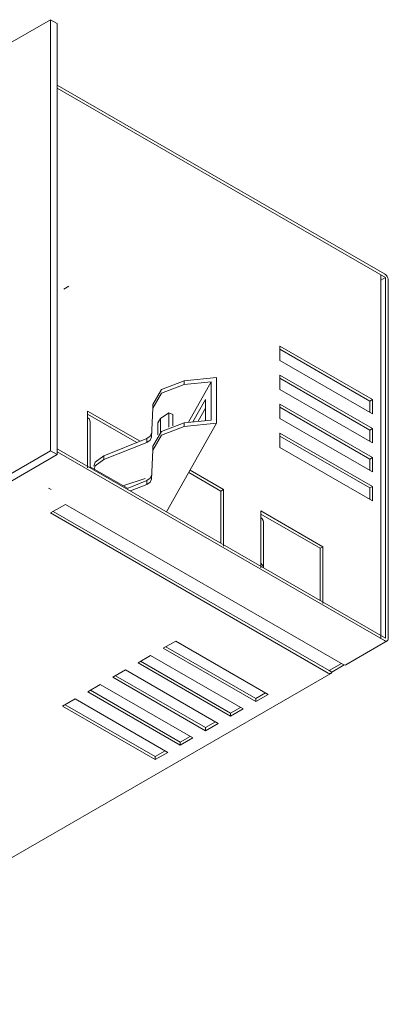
# Model space of a CAD drawing. Header units: millimetres. Extents: x -6729 to -5133, y -1232 to 6775.
# Tile 3 of 8: x -5704 to -5625, y -1225 to -1014. Entities that reach past the tile are written whole.
import ezdxf

# ---------------------------------------------------------------- set-up
doc = ezdxf.new("R2010")
doc.units = ezdxf.units.MM
doc.layers.add('E-LITE-EQPM', color=7, linetype='Continuous', lineweight=20)

# ---------------------------------------------------------------- blocks, each defined once
blk = doc.blocks.new('NANO COLIN-2 - 033008303 MINI-COLIN-1 Grey downlight LED 12_18W 2700K 20_ 1565_2100 lm-643668-00 Isometrico PDF')
at = {"layer": 'E-LITE-EQPM', "color": 251, "lineweight": 9, "true_color": 0x636466}
for p, q in [((-6886.51, -1014.08), (-7044.2, -1105.12)), ((-6886.51, -1106.35), (-6886.51, -1014.08)), ((-6885.07, -1014.92), (-6886.51, -1014.08)), ((-6885.07, -1014.92), (-6885.07, -1107.18)), ((-6815.07, -1068.5), (-6885.07, -1028.09)), ((-6885.07, -1028.74), (-6814.85, -1069.28)), ((-6815.86, -1146.62), (-6815.86, -1068.73)), ((-6814.85, -1069.28), (-6815.86, -1069.86)), ((-6814.85, -1069.28), (-6814.85, -1108.6)), ((-6814.29, -1109.16), (-6814.29, -1069.85)), ((-6882.61, -1071.15), (-6883.68, -1071.77)), ((-6817.67, -1095.39), (-6837.47, -1083.96)), ((-6837.47, -1083.96), (-6837.47, -1087.06)), ((-6837.47, -1084.61), (-6818.24, -1095.72)), ((-6837.47, -1087.06), (-6817.67, -1098.49)), ((-6851.04, -1090.69), (-6857.95, -1091.37)), ((-6857.95, -1092.19), (-6857.95, -1091.37)), ((-6852.16, -1091.61), (-6857.95, -1092.19)), ((-6852.16, -1091.61), (-6857.02, -1100.26)), ((-6852.16, -1099.78), (-6852.16, -1091.61)), ((-6851.04, -1090.69), (-6851.04, -1100.48)), ((-6817.67, -1101.6), (-6837.47, -1090.17)), ((-6837.47, -1090.17), (-6837.47, -1093.27)), ((-6837.47, -1090.82), (-6818.24, -1101.92)), ((-6837.47, -1093.27), (-6817.67, -1104.7)), ((-6856.05, -1100.16), (-6853.35, -1095.36)), ((-6853.35, -1095.36), (-6853.35, -1099.9)), ((-6818.24, -1095.72), (-6817.67, -1095.39)), ((-6818.24, -1095.72), (-6818.24, -1098.17)), ((-6817.67, -1098.49), (-6817.67, -1095.39)), ((-6878.6, -1097.85), (-6878.6, -1110.02)), ((-6867.37, -1104.33), (-6878.6, -1097.85)), ((-6864.67, -1097.24), (-6864.89, -1103.44)), ((-6864.67, -1096.42), (-6864.67, -1097.23)), ((-6864.67, -1097.24), (-6864.67, -1096.43)), ((-6853.35, -1097.23), (-6854.94, -1100.05)), ((-6817.67, -1107.8), (-6837.47, -1096.37)), ((-6837.47, -1096.37), (-6837.47, -1099.47)), ((-6837.47, -1097.02), (-6818.24, -1108.13)), ((-6878.6, -1098.51), (-6868.04, -1104.6)), ((-6878.6, -1099.24), (-6878.6, -1109.04)), ((-6878.06, -1109.98), (-6878.06, -1100.18)), ((-6863.01, -1099.48), (-6861.19, -1098.22)), ((-6863.01, -1099.48), (-6863.01, -1102.42)), ((-6861.19, -1098.22), (-6860.37, -1098.62)), ((-6861.19, -1098.22), (-6861.19, -1101.29)), ((-6860.37, -1098.62), (-6860.37, -1100.99)), ((-6857.95, -1100.35), (-6852.16, -1099.78)), ((-6837.47, -1099.47), (-6817.67, -1110.9)), ((-6874.99, -1100.59), (-6874.82, -1100.69)), ((-6873.79, -1101.29), (-6873.84, -1101.27)), ((-6863.6, -1100.51), (-6863.6, -1102.98)), ((-6861.7, -1119.43), (-6851.04, -1100.48)), ((-6857.95, -1101.17), (-6857.95, -1100.35)), ((-6851.04, -1100.48), (-6857.95, -1101.17)), ((-6818.24, -1101.92), (-6817.67, -1101.6)), ((-6818.24, -1101.92), (-6818.24, -1104.37)), ((-6817.67, -1104.7), (-6817.67, -1101.6)), ((-6865.94, -1103.76), (-6875.15, -1107.44)), ((-6865.94, -1104.58), (-6865.94, -1103.76)), ((-6864.89, -1103.44), (-6864.89, -1102.62)), ((-6817.67, -1114.01), (-6837.47, -1102.58)), ((-6837.47, -1102.58), (-6837.47, -1105.68)), ((-6837.47, -1103.23), (-6818.24, -1114.33)), ((-7044.2, -1197.39), (-6886.51, -1106.35)), ((-6885.07, -1107.18), (-6886.51, -1106.35)), ((-6814.85, -1146.48), (-6885.07, -1105.94)), ((-6865.94, -1104.58), (-6875.15, -1108.26)), ((-6864.67, -1106.22), (-6864.89, -1112.42)), ((-6864.67, -1105.4), (-6864.67, -1106.21)), ((-6864.67, -1106.22), (-6864.67, -1105.41)), ((-6837.47, -1105.68), (-6817.67, -1117.11)), ((-6885.07, -1107.18), (-7042.75, -1198.22)), ((-6885.07, -1106.59), (-6815.07, -1147.01)), ((-6875.15, -1108.26), (-6875.15, -1107.44)), ((-6818.24, -1108.13), (-6817.67, -1107.8)), ((-6818.24, -1108.13), (-6818.24, -1110.58)), ((-6817.67, -1110.9), (-6817.67, -1107.8)), ((-6814.85, -1108.6), (-6814.85, -1146.48)), ((-6870.08, -1114.4), (-6878.06, -1109.79)), ((-6849.5, -1114.65), (-6856.68, -1110.51)), ((-6814.29, -1146.56), (-6814.29, -1109.16)), ((-6870.85, -1113.78), (-6866.3, -1112.29)), ((-6870.28, -1114.48), (-6865.94, -1112.74)), ((-6865.94, -1113.56), (-6865.94, -1112.74)), ((-6864.89, -1112.42), (-6864.89, -1111.61)), ((-6856.96, -1111), (-6850.07, -1114.98)), ((-6886.94, -1114.36), (-6886.37, -1114.68)), ((-6865.94, -1113.56), (-6869.44, -1114.96)), ((-6850.07, -1114.98), (-6849.5, -1114.65)), ((-6850.07, -1114.98), (-6850.07, -1126.14)), ((-6849.5, -1126.82), (-6849.5, -1114.65)), ((-6818.24, -1114.33), (-6817.67, -1114.01)), ((-6818.24, -1114.33), (-6818.24, -1116.78)), ((-6817.67, -1117.11), (-6817.67, -1114.01)), ((-6886.51, -1119.67), (-6883.33, -1117.83)), ((-6883.33, -1117.83), (-6823.93, -1152.12)), ((-6827.11, -1153.96), (-6886.51, -1119.67)), ((-6885.94, -1119.34), (-6826.9, -1153.43)), ((-6841.54, -1119.25), (-6841.54, -1131.42)), ((-6828.29, -1126.9), (-6841.54, -1119.25)), ((-6841.54, -1119.9), (-6828.85, -1127.23)), ((-6841.54, -1120.64), (-6841.54, -1130.44)), ((-6841, -1131.37), (-6841, -1121.58)), ((-6828.29, -1126.9), (-6828.85, -1127.23)), ((-6828.85, -1127.23), (-6828.85, -1138.39)), ((-6828.29, -1139.07), (-6828.29, -1126.9)), ((-6859.75, -1147.09), (-6862.44, -1148.64)), ((-6862.44, -1148.64), (-6842.64, -1160.07)), ((-6842.64, -1159.42), (-6861.87, -1148.31)), ((-6839.95, -1158.52), (-6859.75, -1147.09)), ((-6823.38, -1152.18), (-6814.51, -1147.06)), ((-6865.13, -1150.19), (-6867.81, -1151.74)), ((-6845.33, -1161.62), (-6865.13, -1150.19)), ((-6867.81, -1151.74), (-6848.01, -1163.17)), ((-6848.01, -1162.52), (-6867.25, -1151.42)), ((-6826.9, -1153.43), (-6824.28, -1151.92)), ((-6823.73, -1152.22), (-6826.36, -1153.74)), ((-6949.26, -1224.86), (-6826.56, -1154.02)), ((-6870.5, -1153.29), (-6873.19, -1154.84)), ((-6873.19, -1154.84), (-6853.39, -1166.28)), ((-6853.39, -1165.62), (-6872.62, -1154.52)), ((-6850.7, -1164.72), (-6870.5, -1153.29)), ((-6826.9, -1153.43), (-6826.36, -1153.74)), ((-6875.87, -1156.4), (-6878.56, -1157.95)), ((-6856.08, -1167.83), (-6875.87, -1156.4)), ((-6878.56, -1157.95), (-6858.76, -1169.38)), ((-6858.76, -1168.72), (-6878, -1157.62)), ((-6840.52, -1158.19), (-6842.64, -1159.42)), ((-6842.64, -1160.07), (-6839.95, -1158.52)), ((-6881.25, -1159.5), (-6883.94, -1161.05)), ((-6883.94, -1161.05), (-6864.14, -1172.48)), ((-6864.14, -1171.83), (-6883.37, -1160.72)), ((-6861.45, -1170.93), (-6881.25, -1159.5)), ((-6845.89, -1161.29), (-6848.01, -1162.52)), ((-6842.64, -1159.42), (-6842.64, -1160.07)), ((-6848.01, -1163.17), (-6845.33, -1161.62)), ((-6848.01, -1162.52), (-6848.01, -1163.17)), ((-6851.27, -1164.4), (-6853.39, -1165.62)), ((-6853.39, -1166.28), (-6850.7, -1164.72)), ((-6856.64, -1167.5), (-6858.76, -1168.72)), ((-6853.39, -1165.62), (-6853.39, -1166.28)), ((-6858.76, -1169.38), (-6856.08, -1167.83)), ((-6858.76, -1168.72), (-6858.76, -1169.38)), ((-6862.02, -1170.6), (-6864.14, -1171.83)), ((-6864.14, -1172.48), (-6861.45, -1170.93)), ((-6864.14, -1171.83), (-6864.14, -1172.48))]:
    blk.add_line(p, q, dxfattribs=at)
for points in [[(-6814.29, -1069.85, 0), (-6814.31, -1069.61, 0), (-6814.39, -1069.34, 0), (-6814.51, -1069.09, 0), (-6814.68, -1068.85, 0), (-6814.86, -1068.65, 0), (-6815.07, -1068.5, 0)], [(-6857.95, -1091.37, 0), (-6862.8, -1093.24, 0), (-6864.67, -1096.43, 0)], [(-6857.95, -1092.19, 0), (-6862.8, -1094.05, 0), (-6864.67, -1097.24, 0)], [(-6878.6, -1099.24, 0), (-6878.29, -1099.55, 0), (-6878.11, -1099.89, 0), (-6878.06, -1100.25, 0)], [(-6863.6, -1100.5, 0), (-6863.59, -1100.37, 0), (-6863.01, -1099.48, 0)], [(-6864.67, -1105.41, 0), (-6862.8, -1102.22, 0), (-6857.95, -1100.35, 0)], [(-6857.95, -1101.17, 0), (-6862.8, -1103.04, 0), (-6864.67, -1106.22, 0)], [(-6864.89, -1102.62, 0), (-6865.18, -1103.27, 0), (-6865.94, -1103.76, 0)], [(-6864.89, -1103.44, 0), (-6865.18, -1104.08, 0), (-6865.94, -1104.58, 0)], [(-6875.15, -1107.44, 0), (-6876.95, -1108.79, 0), (-6877.25, -1109.64, 0)], [(-6875.15, -1108.26, 0), (-6876.95, -1109.61, 0), (-6877.22, -1110.32, 0)], [(-6865.94, -1112.74, 0), (-6865.18, -1112.25, 0), (-6864.89, -1111.61, 0)], [(-6864.89, -1112.42, 0), (-6865.18, -1113.06, 0), (-6865.94, -1113.56, 0)], [(-6841.54, -1120.64, 0), (-6841.23, -1120.95, 0), (-6841.04, -1121.29, 0), (-6841, -1121.64, 0)], [(-6841, -1131.37, 0), (-6841.04, -1131.09, 0), (-6841.23, -1130.75, 0), (-6841.54, -1130.44, 0)], [(-6815.07, -1147.01, 0), (-6814.86, -1147.09, 0), (-6814.68, -1147.11, 0), (-6814.51, -1147.06, 0), (-6814.39, -1146.94, 0), (-6814.31, -1146.77, 0), (-6814.29, -1146.56, 0)], [(-6823.93, -1152.12, 0), (-6823.73, -1152.21, 0), (-6823.54, -1152.23, 0), (-6823.38, -1152.18, 0), (-6823.38, -1152.18, 0)], [(-6826.36, -1153.74, 0), (-6826.44, -1153.91, 0), (-6826.57, -1154.02, 0), (-6826.73, -1154.07, 0), (-6826.91, -1154.05, 0), (-6827.11, -1153.96, 0)]]:
    blk.add_polyline3d(points, dxfattribs=at)

msp = doc.modelspace()

# ---------------------------------------------------------------- block references
at = {"layer": 'E-LITE-EQPM', "color": 253, "lineweight": 9, "true_color": 0xaaaaaa}
msp.add_blockref('NANO COLIN-2 - 033008303 MINI-COLIN-1 Grey downlight LED 12_18W 2700K 20_ 1565_2100 lm-643668-00 Isometrico PDF', (1189.42, 0), dxfattribs=at)

doc.saveas('drawing.dxf')
